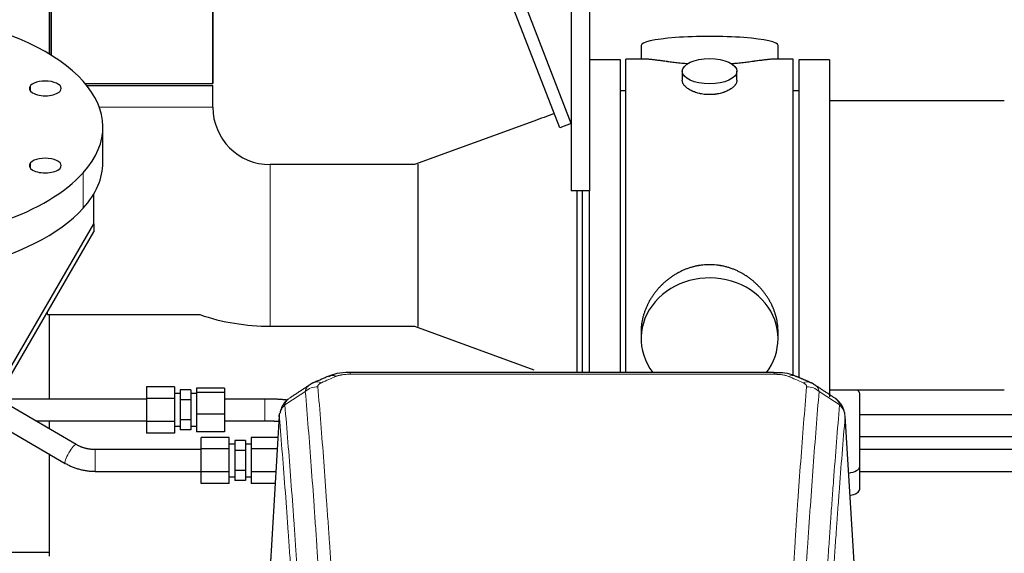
# Model space of a CAD drawing. Header units: inches. Extents: x 0 to 29700, y -16 to 21000.
# Tile 93 of 212: x 3378 to 3919, y 16970 to 17263. Entities that reach past the tile are written whole.
import ezdxf

# ---------------------------------------------------------------- set-up
doc = ezdxf.new("R2010")
doc.units = ezdxf.units.IN
doc.layers.add('254', color=7, linetype='Continuous', true_color=0xffffff)

msp = doc.modelspace()

# ---------------------------------------------------------------- linework, layer by layer
at = {"layer": '254', "color": 2, "linetype": 'Continuous', "lineweight": 25}
for p, q in [((3395.135, 17456.219), (3395.135, 17243.809)), ((3395.135, 17243.809), (3395.135, 17456.219)), ((3681.085, 17206.277), (3592.52, 17435.151)), ((3674.758, 17203.829), (3586.688, 17431.426)), ((3484.035, 17228.219), (3484.035, 17365.895)), ((3484.035, 17365.895), (3484.035, 17228.219)), ((3681.085, 17294.219), (3681.085, 17169.219)), ((3691.085, 17294.219), (3691.085, 17169.219)), ((3394.085, 17283.611), (3394.085, 17244.444)), ((3719.445, 17249.269), (3719.445, 17241.649)), ((3794.724, 17241.649), (3794.724, 17249.269)), ((3708.085, 17241.219), (3691.085, 17241.219)), ((3708.085, 17241.219), (3691.085, 17241.219)), ((3708.085, 17069.309), (3708.085, 17241.219)), ((3708.085, 17069.308), (3708.085, 17241.219)), ((3722.431, 17241.649), (3711.085, 17241.649)), ((3711.085, 17139.219), (3711.085, 17241.649)), ((3803.085, 17241.649), (3791.788, 17241.649)), ((3803.085, 17139.219), (3803.085, 17241.649)), ((3823.085, 17241.219), (3806.085, 17241.219)), ((3806.085, 17241.219), (3806.085, 17066.72)), ((3823.085, 17241.219), (3823.085, 17055.883)), ((3742.037, 17235.016), (3742.037, 17230.051)), ((3772.132, 17230.074), (3772.132, 17235.016)), ((3413.885, 17228.219), (3484.035, 17228.219)), ((3414.705, 17227.219), (3439.585, 17227.219)), ((3439.585, 17227.219), (3484.035, 17227.219)), ((3484.035, 17215.219), (3484.035, 17227.219)), ((3711.085, 17224.219), (3708.085, 17224.219)), ((3806.085, 17224.219), (3803.085, 17224.219)), ((3919.085, 17218.719), (3823.085, 17218.719)), ((3660.482, 17207.573), (3594.807, 17183.669)), ((3681.085, 17206.277), (3674.758, 17203.829)), ((3423.585, 17184.843), (3423.585, 17204.357)), ((3594.805, 17183.669), (3515.585, 17183.669)), ((3596.695, 17183.85), (3596.695, 17094.588)), ((3418.585, 17151.051), (3418.585, 17167.566)), ((3691.085, 17169.219), (3681.085, 17169.219)), ((3684.085, 17169.216), (3684.085, 17069.306)), ((3687.085, 17169.217), (3687.085, 17069.302)), ((3691.085, 17069.308), (3691.085, 17169.221)), ((3691.085, 17069.309), (3691.085, 17169.212)), ((3362.076, 17053.487), (3418.585, 17151.051)), ((3418.585, 17151.051), (3418.585, 17146.616)), ((3362.076, 17049.052), (3418.585, 17146.616)), ((3711.085, 17069.299), (3711.085, 17139.219)), ((3803.085, 17067.447), (3803.085, 17139.219)), ((3393.179, 17101.169), (3476.845, 17101.169)), ((3394.085, 17101.173), (3394.085, 17054.748)), ((3515.585, 17094.769), (3594.805, 17094.769)), ((3594.807, 17094.769), (3660.468, 17070.87)), ((3719.445, 17091.99), (3719.445, 17087.965)), ((3794.724, 17087.965), (3794.724, 17091.988)), ((3792.671, 17069.304), (3559.498, 17069.304)), ((3447.527, 17061.446), (3447.527, 17055.095)), ((3463.027, 17061.446), (3447.527, 17061.446)), ((3463.027, 17061.446), (3463.027, 17055.095)), ((3466.027, 17059.714), (3466.027, 17054.229)), ((3472.027, 17059.714), (3466.027, 17059.714)), ((3472.027, 17059.714), (3472.027, 17054.229)), ((3475.027, 17060.74), (3475.027, 17058.357)), ((3490.527, 17060.74), (3475.027, 17060.74)), ((3490.527, 17060.74), (3490.527, 17058.357)), ((3823.085, 17059.719), (3919.085, 17059.719)), ((3408.99, 17029.714), (3365.552, 17055.052)), ((3447.527, 17055.095), (3447.527, 17042.393)), ((3463.027, 17055.095), (3447.527, 17055.095)), ((3466.027, 17057.744), (3463.027, 17057.744)), ((3463.027, 17055.095), (3463.027, 17042.393)), ((3466.027, 17054.229), (3466.027, 17043.259)), ((3472.027, 17054.229), (3466.027, 17054.229)), ((3475.027, 17057.744), (3472.027, 17057.744)), ((3472.027, 17054.229), (3472.027, 17043.259)), ((3475.027, 17058.357), (3475.027, 17046.361)), ((3490.527, 17058.357), (3475.027, 17058.357)), ((3490.527, 17058.357), (3490.527, 17046.361)), ((3839.585, 17017.619), (3839.585, 17057.693)), ((3354.958, 17047.34), (3402.943, 17019.348)), ((3394.085, 17042.745), (3394.085, 17038.409)), ((3466.027, 17043.259), (3466.027, 17037.775)), ((3472.027, 17043.259), (3466.027, 17043.259)), ((3472.027, 17043.259), (3472.027, 17037.775)), ((3475.027, 17046.361), (3475.027, 17036.748)), ((3490.527, 17046.361), (3475.027, 17046.361)), ((3490.527, 17046.361), (3490.527, 17036.748)), ((3512.646, 17042.751), (3512.646, 17042.745)), ((3520.567, 17045.507), (3515.316, 16958.871)), ((3836.853, 16958.871), (3831.602, 17045.508)), ((3941.096, 17046.033), (3839.604, 17046.033)), ((3447.527, 17042.393), (3447.527, 17036.042)), ((3463.027, 17042.393), (3447.527, 17042.393)), ((3463.027, 17042.393), (3463.027, 17036.042)), ((3463.027, 17039.744), (3466.027, 17039.744)), ((3472.027, 17037.775), (3466.027, 17037.775)), ((3472.027, 17039.744), (3475.027, 17039.744)), ((3463.027, 17036.042), (3447.527, 17036.042)), ((3490.527, 17036.748), (3475.027, 17036.748)), ((3477.585, 17027.313), (3477.585, 17033.664)), ((3493.085, 17033.664), (3477.585, 17033.664)), ((3493.085, 17027.313), (3493.085, 17033.664)), ((3496.085, 17031.932), (3496.085, 17026.447)), ((3502.085, 17031.932), (3496.085, 17031.932)), ((3502.085, 17031.932), (3502.085, 17026.447)), ((3505.085, 17033.664), (3505.085, 17027.313)), ((3519.849, 17033.664), (3505.085, 17033.664)), ((3839.604, 17034.033), (3943.445, 17034.033)), ((3477.585, 17014.611), (3477.585, 17027.313)), ((3493.085, 17027.313), (3477.585, 17027.313)), ((3496.085, 17029.962), (3493.085, 17029.962)), ((3493.085, 17014.611), (3493.085, 17027.313)), ((3496.085, 17026.447), (3496.085, 17015.477)), ((3502.085, 17026.447), (3496.085, 17026.447)), ((3505.085, 17029.962), (3502.085, 17029.962)), ((3502.085, 17026.447), (3502.085, 17015.477)), ((3505.085, 17027.313), (3505.085, 17014.611)), ((3519.464, 17027.313), (3505.085, 17027.313)), ((3394.085, 17024.519), (3394.085, 16968.265)), ((3839.585, 17005.201), (3839.585, 17017.619)), ((3477.585, 17008.26), (3477.585, 17014.611)), ((3493.085, 17014.611), (3477.585, 17014.611)), ((3493.085, 17008.26), (3493.085, 17014.611)), ((3493.085, 17011.962), (3496.085, 17011.962)), ((3496.085, 17015.477), (3496.085, 17009.992)), ((3502.085, 17015.477), (3496.085, 17015.477)), ((3502.085, 17015.477), (3502.085, 17009.992)), ((3502.085, 17011.962), (3505.085, 17011.962)), ((3505.085, 17014.611), (3505.085, 17008.26)), ((3518.694, 17014.611), (3505.085, 17014.611)), ((3493.085, 17008.26), (3477.585, 17008.26)), ((3502.085, 17009.992), (3496.085, 17009.992)), ((3518.309, 17008.26), (3505.085, 17008.26)), ((3394.083, 16970.271), (3373.081, 16970.271))]:
    msp.add_line(p, q, dxfattribs=at)
at = {"layer": '254', "color": 110, "linetype": 'Continuous', "lineweight": 13}
for p, q in [((3383.866, 17224.015), (3383.866, 17227.108)), ((3484.035, 17215.219), (3421.627, 17215.219)), ((3383.866, 17181.606), (3383.866, 17184.699)), ((3515.585, 17183.669), (3515.585, 17139.219)), ((3412.737, 17159.663), (3412.737, 17179.177)), ((3515.585, 17139.219), (3515.585, 17094.769)), ((3393.179, 17102.752), (3393.179, 17101.169)), ((3559.498, 17069.304), (3559.498, 17068.351)), ((3792.671, 17068.351), (3559.498, 17068.351)), ((3792.671, 17069.302), (3792.671, 17068.351)), ((3512.646, 17054.744), (3512.646, 17048.744)), ((3512.646, 17048.744), (3512.646, 17042.751)), ((3520.569, 17044.885), (3515.321, 16958.296)), ((3836.848, 16958.296), (3831.6, 17044.885)), ((3419.322, 17014.962), (3419.322, 17026.962))]:
    msp.add_line(p, q, dxfattribs=at)
at = {"layer": '254', "color": 2, "linetype": 'Continuous', "lineweight": 25}
for radius, start in [(31.55, 180), (120.45, 251.23781)]:
    msp.add_arc((3515.585, 17215.219), radius, start, 270, dxfattribs=at)
for centre, major_axis, ratio, start_param, end_param in [((3281.085, 17204.357), (-142.5, 0), 0.4617486, 2.7488936, 5.8904862), ((3757.085, 17249.269), (37.64, 0), 0.1305262, 0, 3.1415927), ((3281.085, 17204.357), (-142.5, 0), 0.4617486, 5.8904862, 9.0320789), ((3391.95, 17225.561), (-8.75, 0), 0.4617486, 5.8904862, 9.0320789), ((3391.95, 17225.561), (-8.75, 0), 0.4617486, 2.7488936, 5.8904862), ((3281.085, 17184.843), (-142.5, 0), 0.4617486, 0, 2.7488936), ((3391.95, 17183.153), (-8.75, 0), 0.4617486, 5.8904862, 9.0320789), ((3391.95, 17183.153), (-8.75, 0), 0.4617486, 2.7488936, 5.8904862), ((3281.085, 17184.843), (-142.5, 0), 0.4617486, 2.7488936, 3.1416417), ((3757.085, 17087.965), (37.64, 0), 0.8870108, 0, 3.7346664), ((3757.085, 17087.965), (37.64, 0), 0.8870108, 5.6900133, 6.2831853), ((3551.74, 17058.141), (3.953, -9.186), 0.6419268, 2.5510147, 3.1418997), ((3831.585, 17057.693), (-8, 0), 0.4617486, 3.1415927, 3.722063), ((3831.585, 17017.619), (-8, 0), 0.4617486, 1.81384, 3.1415927), ((3831.585, 17005.201), (-8, 0), 0.4617486, 1.911273, 3.1415927)]:
    msp.add_ellipse(centre, major_axis=major_axis, ratio=ratio, start_param=start_param, end_param=end_param, dxfattribs=at)
msp.add_ellipse((3757.085, 17235.016), major_axis=(15.048, 0), ratio=0.4617486, dxfattribs=at)
at = {"layer": '254', "color": 110, "linetype": 'Continuous', "lineweight": 13}
for centre, major_axis, ratio, start_param, end_param in [((3543.731, 17054.684), (3.975, -9.176), 0.6408251, 2.5472213, 3.141301), ((3800.429, 17058.141), (-3.953, -9.186), 0.6419268, 3.1410059, 3.7321706), ((3808.438, 17054.684), (3.975, 9.176), 0.6408251, 0.0010737, 0.5943713), ((3541.759, 17052.491), (-9.964, -0.842), 0.9013977, 4.6363308, 5.3961502), ((3810.41, 17052.491), (-9.964, 0.842), 0.9013977, 4.0286278, 4.7884472), ((3405.966, 17024.531), (-3.023, -5.183), 0.2054816, 3.1428689, 6.2831853)]:
    msp.add_ellipse(centre, major_axis=major_axis, ratio=ratio, start_param=start_param, end_param=end_param, dxfattribs=at)
at = {"layer": '254', "color": 2, "linetype": 'Continuous', "lineweight": 25}
for points, knots in [([(3745.212, 17239.06), (3745.21, 17239.061), (3745.208, 17239.061), (3745.131, 17239.067), (3745.058, 17239.073), (3744.91, 17239.085), (3744.69, 17239.103), (3743.884, 17239.17), (3742.589, 17239.286), (3740.907, 17239.454), (3739.27, 17239.631), (3737.676, 17239.816), (3736.127, 17240.006), (3735.123, 17240.135), (3734.505, 17240.215), (3734.381, 17240.231), (3734.137, 17240.264), (3733.772, 17240.312), (3733.413, 17240.36), (3732.703, 17240.455), (3731.779, 17240.58), (3730.458, 17240.76), (3729.2, 17240.931), (3728.005, 17241.09), (3727.252, 17241.187), (3726.703, 17241.255), (3726.432, 17241.288), (3726.168, 17241.319), (3725.993, 17241.34), (3725.906, 17241.35), (3725.476, 17241.399), (3724.816, 17241.471), (3723.908, 17241.555), (3723.08, 17241.614), (3722.443, 17241.643), (3722.088, 17241.648), (3721.965, 17241.649)], [0, 0, 0, 0, 0.0002215, 0.0002215, 0.0071429, 0.0071429, 0.0140642, 0.027907, 0.083278, 0.1386489, 0.1940199, 0.2493909, 0.3047619, 0.3601329, 0.3601329, 0.3739756, 0.3739756, 0.3878184, 0.4155039, 0.4155039, 0.4708749, 0.5262458, 0.5816168, 0.6369878, 0.6923588, 0.6923588, 0.7200443, 0.733887, 0.733887, 0.7477298, 0.7477298, 0.8031008, 0.8584718, 0.9138427, 0.9692137, 1, 1, 1, 1]), ([(3792.209, 17241.649), (3792.085, 17241.648), (3791.728, 17241.643), (3791.087, 17241.614), (3790.254, 17241.554), (3789.644, 17241.498), (3789.245, 17241.457), (3789.164, 17241.449), (3789.001, 17241.432), (3788.755, 17241.406), (3788.503, 17241.377), (3787.989, 17241.318), (3787.281, 17241.233), (3786.153, 17241.089), (3784.958, 17240.93), (3783.697, 17240.758), (3782.811, 17240.637), (3782.13, 17240.545), (3781.785, 17240.498), (3781.433, 17240.45), (3781.198, 17240.419), (3781.079, 17240.403), (3780.484, 17240.323), (3779.517, 17240.195), (3778.02, 17240.003), (3776.476, 17239.814), (3774.885, 17239.629), (3773.247, 17239.452), (3772.123, 17239.34), (3771.267, 17239.259), (3770.836, 17239.22), (3770.401, 17239.181), (3770.182, 17239.162), (3770.109, 17239.156), (3769.963, 17239.143), (3769.676, 17239.119), (3769.388, 17239.095), (3769.173, 17239.078)], [0, 0, 0, 0, 0.0313476, 0.0871263, 0.142905, 0.1986836, 0.1986836, 0.2126283, 0.2126283, 0.226573, 0.2544623, 0.2544623, 0.310241, 0.3660196, 0.4217983, 0.477577, 0.5333556, 0.5333556, 0.561245, 0.5751896, 0.5751896, 0.5891343, 0.5891343, 0.644913, 0.7006917, 0.7564703, 0.812249, 0.8680277, 0.9238063, 0.9238063, 0.9516957, 0.9656403, 0.9656403, 0.9726127, 0.9726127, 0.979585, 1, 1, 1, 1]), ([(3757.085, 17222.141), (3756.587, 17222.141), (3756.093, 17222.156), (3755.114, 17222.214), (3754.629, 17222.256), (3753.667, 17222.369), (3753.189, 17222.44), (3752.598, 17222.545), (3752.421, 17222.578), (3752.245, 17222.613), (3752.127, 17222.637), (3752.069, 17222.649), (3751.776, 17222.71), (3751.546, 17222.762), (3750.863, 17222.928), (3750.419, 17223.05), (3749.555, 17223.317), (3749.135, 17223.461), (3748.522, 17223.695), (3748.32, 17223.776), (3748.023, 17223.901), (3747.924, 17223.943), (3747.778, 17224.008), (3747.729, 17224.03), (3747.632, 17224.074), (3747.199, 17224.271), (3746.789, 17224.479), (3746.096, 17224.864), (3745.768, 17225.063), (3745.146, 17225.476), (3744.853, 17225.689), (3744.509, 17225.963), (3744.441, 17226.019), (3744.308, 17226.13), (3744.243, 17226.186), (3744.052, 17226.354), (3743.931, 17226.467), (3743.583, 17226.808), (3743.373, 17227.037), (3742.998, 17227.501), (3742.832, 17227.734), (3742.617, 17228.087), (3742.551, 17228.206), (3742.475, 17228.354), (3742.46, 17228.384), (3742.432, 17228.443), (3742.418, 17228.473), (3742.377, 17228.562), (3742.351, 17228.621), (3742.23, 17228.917), (3742.158, 17229.152), (3742.061, 17229.615), (3742.037, 17229.845), (3742.037, 17230.075), (3742.037, 17230.078), (3742.037, 17230.081)], [0, 0, 0, 0, 0.0624454, 0.0624454, 0.1248907, 0.1248907, 0.1873361, 0.1873361, 0.2029474, 0.2107531, 0.2107531, 0.2185588, 0.2185588, 0.2497814, 0.2497814, 0.3122268, 0.3122268, 0.3746722, 0.3746722, 0.4058948, 0.4058948, 0.4215062, 0.4215062, 0.4293119, 0.4293119, 0.4371175, 0.4995629, 0.4995629, 0.5620082, 0.5620082, 0.6244536, 0.6244536, 0.6400649, 0.6400649, 0.6556763, 0.6556763, 0.686899, 0.686899, 0.7493443, 0.7493443, 0.8117897, 0.8117897, 0.8430124, 0.8430124, 0.850818, 0.850818, 0.8586237, 0.8586237, 0.874235, 0.874235, 0.9366804, 0.9366804, 0.9991258, 0.9991258, 1, 1, 1, 1]), ([(3772.132, 17230.077), (3772.132, 17229.849), (3772.108, 17229.62), (3772.013, 17229.157), (3771.941, 17228.923), (3771.75, 17228.454), (3771.631, 17228.219), (3771.452, 17227.923), (3771.415, 17227.864), (3771.357, 17227.775), (3771.337, 17227.745), (3771.297, 17227.686), (3771.194, 17227.538), (3771.083, 17227.392), (3770.8, 17227.042), (3770.59, 17226.812), (3770.129, 17226.36), (3769.878, 17226.138), (3769.468, 17225.81), (3769.327, 17225.701), (3769.106, 17225.54), (3769.031, 17225.487), (3768.878, 17225.381), (3768.801, 17225.328), (3768.409, 17225.068), (3768.079, 17224.868), (3767.387, 17224.483), (3767.025, 17224.299), (3766.268, 17223.949), (3765.873, 17223.782), (3765.41, 17223.605), (3765.359, 17223.585), (3765.255, 17223.547), (3765.203, 17223.527), (3765.046, 17223.47), (3764.73, 17223.358), (3764.408, 17223.253), (3763.758, 17223.052), (3763.315, 17222.93), (3762.411, 17222.711), (3761.949, 17222.613), (3761.242, 17222.486), (3761.003, 17222.447), (3760.642, 17222.394), (3760.521, 17222.377), (3760.279, 17222.344), (3760.158, 17222.329), (3759.55, 17222.257), (3759.061, 17222.214), (3758.077, 17222.156), (3757.582, 17222.141), (3757.085, 17222.141)], [0, 0, 0, 0, 0.0621483, 0.0621483, 0.1246718, 0.1246718, 0.1871952, 0.1871952, 0.2028261, 0.2028261, 0.2106415, 0.2106415, 0.2184569, 0.2497186, 0.2497186, 0.3122421, 0.3122421, 0.3747655, 0.3747655, 0.4060273, 0.4060273, 0.4216581, 0.4216581, 0.437289, 0.437289, 0.4998124, 0.4998124, 0.5623359, 0.5623359, 0.6248593, 0.6248593, 0.6326748, 0.6326748, 0.6404902, 0.6404902, 0.656121, 0.6873828, 0.6873828, 0.7499062, 0.7499062, 0.8124297, 0.8124297, 0.8436914, 0.8436914, 0.8593222, 0.8593222, 0.8749531, 0.8749531, 0.9374766, 0.9374766, 1, 1, 1, 1]), ([(3794.724, 17091.953), (3794.724, 17092.485), (3794.709, 17093.022), (3794.664, 17093.84), (3794.64, 17094.19), (3794.61, 17094.542), (3794.597, 17094.682), (3794.591, 17094.753), (3794.571, 17094.964), (3794.498, 17095.668), (3794.325, 17096.931), (3794.005, 17098.608), (3793.596, 17100.278), (3793.1, 17101.94), (3792.517, 17103.593), (3792.069, 17104.689), (3791.77, 17105.372), (3791.709, 17105.509), (3791.586, 17105.781), (3791.4, 17106.189), (3791.205, 17106.593), (3790.808, 17107.396), (3790.252, 17108.455), (3789.343, 17110.006), (3788.361, 17111.521), (3787.304, 17112.998), (3786.549, 17113.958), (3785.965, 17114.667), (3785.767, 17114.902), (3785.465, 17115.252), (3785.363, 17115.369), (3785.159, 17115.6), (3784.646, 17116.174), (3783.695, 17117.18), (3782.37, 17118.459), (3780.989, 17119.675), (3779.551, 17120.829), (3778.057, 17121.92), (3777.022, 17122.603), (3776.23, 17123.098), (3775.964, 17123.26), (3775.628, 17123.46), (3775.561, 17123.499), (3775.426, 17123.578), (3775.223, 17123.696), (3774.478, 17124.12), (3773.242, 17124.774), (3771.562, 17125.561), (3769.85, 17126.263), (3768.104, 17126.878), (3766.324, 17127.407), (3765.115, 17127.699), (3764.199, 17127.895), (3763.892, 17127.957), (3763.507, 17128.029), (3763.43, 17128.043), (3763.275, 17128.071), (3763.044, 17128.112), (3762.195, 17128.253), (3760.805, 17128.437), (3758.952, 17128.585), (3757.098, 17128.634), (3755.244, 17128.586), (3753.389, 17128.44), (3752.152, 17128.277), (3751.379, 17128.154), (3751.224, 17128.128), (3750.915, 17128.075), (3750.452, 17127.992), (3749.993, 17127.9), (3749.077, 17127.704), (3747.868, 17127.413), (3746.086, 17126.885), (3744.335, 17126.269), (3742.614, 17125.565), (3741.488, 17125.037), (3740.651, 17124.62), (3740.374, 17124.477), (3740.028, 17124.294), (3739.89, 17124.22), (3739.615, 17124.071), (3738.864, 17123.656), (3737.662, 17122.942), (3736.114, 17121.921), (3734.62, 17120.831), (3733.18, 17119.676), (3731.794, 17118.454), (3730.906, 17117.596), (3730.416, 17117.101), (3730.362, 17117.046), (3730.254, 17116.935), (3730.2, 17116.88), (3730.038, 17116.713), (3729.718, 17116.378), (3729.405, 17116.038), (3728.788, 17115.354), (3727.989, 17114.428), (3726.864, 17112.996), (3725.81, 17111.523), (3724.828, 17110.01), (3723.918, 17108.456), (3723.36, 17107.393), (3723.027, 17106.721), (3722.961, 17106.586), (3722.831, 17106.315), (3722.639, 17105.909), (3722.456, 17105.502), (3722.099, 17104.687), (3721.654, 17103.596), (3721.072, 17101.949), (3720.576, 17100.291), (3720.168, 17098.624), (3719.846, 17096.947), (3719.692, 17095.823), (3719.614, 17095.118), (3719.6, 17094.977), (3719.573, 17094.696), (3719.535, 17094.274), (3719.506, 17093.855), (3719.461, 17093.03), (3719.445, 17092.487), (3719.445, 17091.948)], [0, 0, 0, 0, 0.0151373, 0.0151373, 0.0229562, 0.0249109, 0.0249109, 0.0268656, 0.0268656, 0.030775, 0.0464127, 0.0620504, 0.0776881, 0.0933258, 0.1089635, 0.1246012, 0.1246012, 0.1285107, 0.1285107, 0.1324201, 0.1402389, 0.1402389, 0.1558766, 0.1715144, 0.1871521, 0.2027898, 0.2184275, 0.2184275, 0.2262463, 0.2262463, 0.2301558, 0.2301558, 0.2340652, 0.2497029, 0.2653406, 0.2809783, 0.296616, 0.3122537, 0.3278914, 0.3278914, 0.3357103, 0.3357103, 0.337665, 0.337665, 0.3396197, 0.3435291, 0.3591668, 0.3748045, 0.3904422, 0.4060799, 0.4217176, 0.4373554, 0.4373554, 0.4451742, 0.4451742, 0.4471289, 0.4471289, 0.4490836, 0.4529931, 0.4686308, 0.4842685, 0.4999062, 0.5155439, 0.5311816, 0.5468193, 0.5468193, 0.5507287, 0.5507287, 0.5546381, 0.562457, 0.562457, 0.5780947, 0.5937324, 0.6093701, 0.6250078, 0.6406455, 0.6406455, 0.6484644, 0.6484644, 0.6504191, 0.6523738, 0.6562832, 0.6719209, 0.6875586, 0.7031963, 0.7188341, 0.7344718, 0.7501095, 0.7501095, 0.7520642, 0.7520642, 0.7540189, 0.7540189, 0.7579283, 0.7657472, 0.7657472, 0.7813849, 0.7970226, 0.8126603, 0.828298, 0.8439357, 0.8595734, 0.8595734, 0.8634828, 0.8634828, 0.8673923, 0.8752111, 0.8752111, 0.8908488, 0.9064865, 0.9221242, 0.9377619, 0.9533996, 0.9690373, 0.9690373, 0.9729468, 0.9729468, 0.9768562, 0.984675, 0.984675, 1, 1, 1, 1]), ([(3560.798, 17069.287), (3559.571, 17069.328), (3556.128, 17069.25), (3551.476, 17068.837), (3548.562, 17067.499), (3547.609, 17066.965)], [0, 0, 0, 0, 0.2626427, 0.7503035, 1, 1, 1, 1]), ([(3804.315, 17067.194), (3803.705, 17067.518), (3801.482, 17068.537), (3797.494, 17069.15), (3794.175, 17069.253), (3792.668, 17069.176)], [0, 0, 0, 0, 0.1794368, 0.6379712, 1, 1, 1, 1]), ([(3525.51, 17054.695), (3524.99, 17054.322), (3523.932, 17053.413), (3522.569, 17051.631), (3521.515, 17049.475), (3521.099, 17047.949), (3520.964, 17047.176)], [0, 0, 0, 0, 0.2123708, 0.4683651, 0.7393635, 1, 1, 1, 1]), ([(3831.518, 17046.168), (3831.407, 17047.118), (3830.963, 17048.957), (3829.671, 17051.573), (3827.99, 17053.67), (3826.699, 17054.713), (3826.077, 17055.133)], [0, 0, 0, 0, 0.2790385, 0.5536712, 0.8024065, 1, 1, 1, 1]), ([(3520.569, 17044.885), (3520.568, 17044.897), (3520.566, 17044.92), (3520.565, 17044.956), (3520.563, 17044.991), (3520.562, 17045.026), (3520.56, 17045.061), (3520.56, 17045.096), (3520.559, 17045.131), (3520.558, 17045.165), (3520.558, 17045.2), (3520.558, 17045.235), (3520.559, 17045.27), (3520.559, 17045.304), (3520.56, 17045.339), (3520.561, 17045.373), (3520.562, 17045.408), (3520.563, 17045.442), (3520.565, 17045.476), (3520.567, 17045.511), (3520.569, 17045.545), (3520.572, 17045.579), (3520.574, 17045.613), (3520.577, 17045.647), (3520.58, 17045.681), (3520.583, 17045.715), (3520.587, 17045.749), (3520.591, 17045.783), (3520.595, 17045.817), (3520.599, 17045.85), (3520.603, 17045.884), (3520.608, 17045.917), (3520.613, 17045.951), (3520.618, 17045.984), (3520.623, 17046.018), (3520.629, 17046.051), (3520.635, 17046.084), (3520.641, 17046.117), (3520.647, 17046.15), (3520.654, 17046.183), (3520.66, 17046.216), (3520.667, 17046.249), (3520.674, 17046.282), (3520.682, 17046.315), (3520.689, 17046.348), (3520.697, 17046.38), (3520.705, 17046.413), (3520.713, 17046.445), (3520.722, 17046.478), (3520.731, 17046.51), (3520.739, 17046.542), (3520.749, 17046.575), (3520.758, 17046.607), (3520.768, 17046.639), (3520.777, 17046.671), (3520.787, 17046.703), (3520.798, 17046.735), (3520.808, 17046.767), (3520.819, 17046.798), (3520.83, 17046.83), (3520.841, 17046.862), (3520.852, 17046.893), (3520.863, 17046.925), (3520.875, 17046.956), (3520.885, 17046.982), (3520.891, 17046.998), (3520.893, 17047.003)], [0, 0, 0, 0, 0.0160287, 0.0320483, 0.0480589, 0.0640604, 0.080053, 0.0960364, 0.1120109, 0.1279763, 0.1439327, 0.1598801, 0.1758184, 0.1917478, 0.2076681, 0.2235794, 0.2394817, 0.255375, 0.2712593, 0.2871346, 0.3030009, 0.3188582, 0.3347065, 0.3505458, 0.3663762, 0.3821975, 0.3980099, 0.4138133, 0.4296077, 0.4453931, 0.4611696, 0.4769371, 0.4926957, 0.5084453, 0.5241859, 0.5399176, 0.5556403, 0.5713541, 0.5870589, 0.6027548, 0.6184418, 0.6341198, 0.6497889, 0.6654491, 0.6811003, 0.6967426, 0.712376, 0.7280004, 0.743616, 0.7592226, 0.7748203, 0.7904091, 0.8059891, 0.8215601, 0.8371222, 0.8526754, 0.8682197, 0.8837552, 0.8992817, 0.9147994, 0.9303082, 0.9458081, 0.9612991, 0.9767813, 0.9922546, 1, 1, 1, 1]), ([(4079.464, 17026.962), (4064.175, 17026.962), (4020.086, 17026.962), (3949.77, 17026.962), (3885.104, 17026.962), (3849.236, 17026.962), (3839.596, 17026.962)], [0, 0, 0, 0, 0.1912262, 0.5514107, 0.8794291, 1, 1, 1, 1]), ([(3839.596, 17014.962), (3876.123, 17014.962), (3955.832, 17014.962), (4035.542, 17014.962), (4078.725, 17014.962)], [0, 0, 0, 0, 0.458247, 1, 1, 1, 1])]:
    msp.add_open_spline(points, degree=3, knots=knots, dxfattribs=at)
for points, degree in [([(3671.694, 17211.743), (3667.957, 17210.353), (3664.219, 17208.963), (3660.481, 17207.573)], 3), ([(3547.787, 17067.324), (3539.756, 17063.855)], 1), ([(3812.412, 17063.859), (3808.397, 17065.602), (3804.383, 17067.32)], 2), ([(3537.366, 17062.581), (3531.737, 17058.86), (3526.115, 17055.149)], 2), ([(3539.787, 17063.788), (3538.425, 17063.485), (3537.435, 17062.555)], 2), ([(3814.726, 17062.518), (3813.694, 17063.42), (3812.371, 17063.778)], 2), ([(3826.055, 17055.149), (3820.44, 17058.855), (3814.818, 17062.572)], 2), ([(3447.527, 17054.744), (3366.083, 17054.744)], 1), ([(3512.646, 17054.744), (3490.527, 17054.744)], 1), ([(3524.979, 17054.161), (3519.281, 17054.73), (3512.646, 17054.744)], 2), ([(3386.65, 17042.745), (3447.527, 17042.745)], 1), ([(3490.527, 17042.745), (3512.646, 17042.745)], 1), ([(3512.646, 17042.745), (3516.743, 17042.741), (3520.397, 17042.505)], 2), ([(3419.322, 17026.962), (3413.697, 17026.942), (3408.985, 17029.716)], 2), ([(3477.585, 17026.962), (3419.322, 17026.962)], 1), ([(3402.947, 17019.346), (3410.493, 17015.055), (3419.322, 17014.962)], 2), ([(3419.322, 17014.962), (3477.585, 17014.962)], 1)]:
    msp.add_open_spline(points, degree=degree, dxfattribs=at)
at = {"layer": '254', "color": 110, "linetype": 'Continuous', "lineweight": 13}
for points in [[(3551.74, 17067.184), (3549.071, 17066.031), (3546.401, 17064.874), (3543.731, 17063.713)], [(3808.438, 17063.713), (3805.768, 17064.874), (3803.098, 17066.031), (3800.429, 17067.184)], [(3534.876, 17058.922), (3531.123, 17056.446), (3527.373, 17053.972), (3523.624, 17051.501)], [(3828.545, 17051.501), (3824.796, 17053.972), (3821.046, 17056.446), (3817.293, 17058.922)]]:
    msp.add_open_spline(points, degree=3, dxfattribs=at)
for points, knots in [([(3551.74, 17067.184), (3551.865, 17067.238), (3551.995, 17067.29), (3552.197, 17067.366), (3552.265, 17067.39), (3552.403, 17067.438), (3552.472, 17067.462), (3552.825, 17067.576), (3553.119, 17067.659), (3553.729, 17067.809), (3554.045, 17067.876), (3554.453, 17067.952), (3554.535, 17067.966), (3554.7, 17067.995), (3554.782, 17068.008), (3555.03, 17068.048), (3555.197, 17068.072), (3555.698, 17068.141), (3556.035, 17068.179), (3556.715, 17068.244), (3557.057, 17068.27), (3557.747, 17068.311), (3558.094, 17068.326), (3558.793, 17068.346), (3559.145, 17068.351), (3559.498, 17068.351)], [0, 0, 0, 0, 0.0625, 0.0625, 0.09375, 0.09375, 0.125, 0.125, 0.25, 0.25, 0.375, 0.375, 0.40625, 0.40625, 0.4375, 0.4375, 0.5, 0.5, 0.625, 0.625, 0.75, 0.75, 0.875, 0.875, 1, 1, 1, 1]), ([(3792.671, 17068.351), (3793.024, 17068.351), (3793.378, 17068.346), (3793.819, 17068.334), (3793.907, 17068.331), (3794.083, 17068.324), (3794.171, 17068.321), (3794.435, 17068.309), (3794.609, 17068.3), (3795.131, 17068.269), (3795.476, 17068.242), (3796.159, 17068.176), (3796.496, 17068.138), (3797.164, 17068.046), (3797.494, 17067.993), (3797.86, 17067.925), (3797.9, 17067.917), (3797.981, 17067.902), (3798.101, 17067.878), (3798.379, 17067.82), (3798.611, 17067.767), (3799.065, 17067.655), (3799.356, 17067.572), (3799.913, 17067.391), (3800.179, 17067.292), (3800.429, 17067.184)], [0, 0, 0, 0, 0.125, 0.125, 0.15625, 0.15625, 0.1875, 0.1875, 0.25, 0.25, 0.375, 0.375, 0.5, 0.5, 0.625, 0.625, 0.640625, 0.640625, 0.65625, 0.6875, 0.75, 0.75, 0.875, 0.875, 1, 1, 1, 1]), ([(3534.876, 17058.922), (3534.912, 17059.166), (3534.966, 17059.405), (3535.054, 17059.695), (3535.072, 17059.753), (3535.112, 17059.868), (3535.133, 17059.925), (3535.198, 17060.095), (3535.246, 17060.206), (3535.403, 17060.534), (3535.644, 17060.956), (3535.952, 17061.348), (3536.208, 17061.63), (3536.32, 17061.745), (3536.439, 17061.858), (3536.487, 17061.902), (3536.511, 17061.924), (3536.584, 17061.991), (3536.634, 17062.034), (3536.888, 17062.249), (3537.107, 17062.411), (3537.348, 17062.569), (3537.357, 17062.575), (3537.366, 17062.58)], [0, 0, 0, 0, 0.1656246, 0.1656246, 0.2070308, 0.2070308, 0.2484369, 0.2484369, 0.3312492, 0.3312492, 0.4968738, 0.6624984, 0.6624984, 0.7453108, 0.7660138, 0.7660138, 0.7867169, 0.7867169, 0.8281231, 0.8281231, 0.9937477, 0.9937477, 1, 1, 1, 1]), ([(3546.85, 16876.483), (3546.412, 16885.052), (3545.52, 16901.95), (3544.598, 16918.373), (3543.895, 16930.512), (3543.659, 16934.528), (3543.183, 16942.501), (3542.943, 16946.458), (3542.216, 16958.24), (3541.724, 16965.972), (3541.1, 16975.486), (3540.975, 16977.381), (3540.723, 16981.155), (3540.344, 16986.793), (3539.961, 16992.36), (3539.189, 17003.402), (3538.146, 17017.874), (3536.536, 17038.835), (3535.434, 17052.309), (3534.876, 17058.922)], [0, 0, 0, 0, 0.125, 0.25, 0.25, 0.3125, 0.3125, 0.375, 0.375, 0.5, 0.5, 0.53125, 0.53125, 0.5625, 0.625, 0.625, 0.75, 0.875, 1, 1, 1, 1]), ([(3541.759, 17061.511), (3541.751, 17061.613), (3541.753, 17061.715), (3541.77, 17061.842), (3541.774, 17061.868), (3541.784, 17061.919), (3541.789, 17061.944), (3541.808, 17062.02), (3541.824, 17062.071), (3541.879, 17062.221), (3541.928, 17062.319), (3542.048, 17062.514), (3542.12, 17062.609), (3542.246, 17062.751), (3542.291, 17062.798), (3542.364, 17062.867), (3542.389, 17062.89), (3542.44, 17062.936), (3542.466, 17062.959), (3542.601, 17063.072), (3542.719, 17063.159), (3542.975, 17063.328), (3543.113, 17063.409), (3543.408, 17063.565), (3543.565, 17063.64), (3543.731, 17063.713)], [0, 0, 0, 0, 0.125, 0.125, 0.15625, 0.15625, 0.1875, 0.1875, 0.25, 0.25, 0.375, 0.375, 0.5, 0.5, 0.5625, 0.5625, 0.59375, 0.59375, 0.625, 0.625, 0.75, 0.75, 0.875, 0.875, 1, 1, 1, 1]), ([(3541.759, 17061.511), (3542.317, 17054.891), (3543.417, 17041.401), (3545.025, 17020.416), (3546.067, 17005.927), (3546.838, 16994.873), (3547.22, 16989.299), (3547.599, 16983.654), (3547.85, 16979.876), (3547.975, 16977.979), (3548.599, 16968.454), (3549.09, 16960.712), (3549.815, 16948.917), (3550.055, 16944.956), (3550.531, 16936.973), (3550.767, 16932.952), (3551.469, 16920.799), (3552.39, 16904.357), (3553.28, 16887.438), (3553.718, 16878.859)], [0, 0, 0, 0, 0.125, 0.25, 0.375, 0.375, 0.4375, 0.46875, 0.46875, 0.5, 0.5, 0.625, 0.625, 0.6875, 0.6875, 0.75, 0.75, 0.875, 1, 1, 1, 1]), ([(3798.452, 16878.859), (3798.889, 16887.438), (3799.779, 16904.357), (3800.7, 16920.799), (3801.402, 16932.952), (3801.638, 16936.973), (3802.114, 16944.956), (3802.354, 16948.917), (3803.079, 16960.712), (3803.57, 16968.454), (3804.194, 16977.979), (3804.319, 16979.876), (3804.57, 16983.654), (3804.949, 16989.299), (3805.331, 16994.873), (3806.102, 17005.927), (3807.144, 17020.416), (3808.752, 17041.401), (3809.853, 17054.891), (3810.41, 17061.511)], [0, 0, 0, 0, 0.125, 0.25, 0.25, 0.3125, 0.3125, 0.375, 0.375, 0.5, 0.5, 0.53125, 0.53125, 0.5625, 0.625, 0.625, 0.75, 0.875, 1, 1, 1, 1]), ([(3817.293, 17058.922), (3816.735, 17052.309), (3815.633, 17038.835), (3814.023, 17017.874), (3812.98, 17003.402), (3812.208, 16992.36), (3811.825, 16986.793), (3811.446, 16981.155), (3811.194, 16977.381), (3811.069, 16975.486), (3810.445, 16965.972), (3809.953, 16958.24), (3809.227, 16946.458), (3808.986, 16942.501), (3808.51, 16934.528), (3808.274, 16930.512), (3807.571, 16918.373), (3806.649, 16901.95), (3805.757, 16885.052), (3805.319, 16876.483)], [0, 0, 0, 0, 0.125, 0.25, 0.375, 0.375, 0.4375, 0.46875, 0.46875, 0.5, 0.5, 0.625, 0.625, 0.6875, 0.6875, 0.75, 0.75, 0.875, 1, 1, 1, 1]), ([(3808.438, 17063.713), (3808.604, 17063.64), (3808.762, 17063.565), (3808.948, 17063.466), (3808.985, 17063.446), (3809.057, 17063.406), (3809.093, 17063.385), (3809.197, 17063.323), (3809.264, 17063.282), (3809.456, 17063.155), (3809.691, 17062.981), (3809.882, 17062.797), (3810.008, 17062.656), (3810.047, 17062.608), (3810.101, 17062.535), (3810.119, 17062.511), (3810.152, 17062.462), (3810.168, 17062.437), (3810.244, 17062.315), (3810.292, 17062.216), (3810.365, 17062.016), (3810.389, 17061.916), (3810.416, 17061.715), (3810.419, 17061.613), (3810.41, 17061.511)], [0, 0, 0, 0, 0.125, 0.125, 0.15625, 0.15625, 0.1875, 0.1875, 0.25, 0.25, 0.375, 0.5, 0.5, 0.5625, 0.5625, 0.59375, 0.59375, 0.625, 0.625, 0.75, 0.75, 0.875, 0.875, 1, 1, 1, 1]), ([(3814.808, 17062.578), (3814.817, 17062.571), (3814.827, 17062.565), (3815.069, 17062.406), (3815.504, 17062.082), (3815.877, 17061.723), (3816.133, 17061.441), (3816.214, 17061.344), (3816.33, 17061.197), (3816.368, 17061.147), (3816.441, 17061.046), (3816.477, 17060.995), (3816.649, 17060.739), (3816.77, 17060.528), (3816.977, 17060.091), (3817.15, 17059.642), (3817.257, 17059.166), (3817.293, 17058.922)], [0, 0, 0, 0, 0.0068075, 0.0068075, 0.1723396, 0.3378717, 0.3378717, 0.4206377, 0.4206377, 0.4620207, 0.4620207, 0.5034038, 0.5034038, 0.6689358, 0.6689358, 0.8344679, 1, 1, 1, 1]), ([(3523.624, 17051.501), (3523.753, 17052.026), (3523.931, 17052.515), (3524.388, 17053.413), (3524.666, 17053.822), (3525.153, 17054.368), (3525.328, 17054.539), (3525.694, 17054.853), (3525.884, 17054.997), (3526.085, 17055.129)], [0, 0, 0, 0, 0.335226, 0.335226, 0.6704519, 0.6704519, 0.8380649, 0.8380649, 1, 1, 1, 1]), ([(3826.085, 17055.129), (3826.285, 17054.996), (3826.476, 17054.853), (3826.841, 17054.539), (3827.016, 17054.368), (3827.504, 17053.822), (3827.781, 17053.413), (3828.238, 17052.515), (3828.416, 17052.026), (3828.545, 17051.501)], [0, 0, 0, 0, 0.1617419, 0.1617419, 0.3293935, 0.3293935, 0.6646968, 0.6646968, 1, 1, 1, 1]), ([(3520.569, 17044.885), (3520.598, 17045.491), (3520.688, 17046.097), (3520.911, 17046.99), (3521, 17047.285), (3521.206, 17047.867), (3521.323, 17048.154), (3521.584, 17048.718), (3521.729, 17048.995), (3522.043, 17049.536), (3522.213, 17049.8), (3522.577, 17050.314), (3522.771, 17050.564), (3523.181, 17051.045), (3523.398, 17051.278), (3523.624, 17051.501)], [0, 0, 0, 0, 0.25, 0.25, 0.375, 0.375, 0.5, 0.5, 0.625, 0.625, 0.75, 0.75, 0.875, 0.875, 1, 1, 1, 1]), ([(3523.624, 17051.501), (3524.195, 17044.81), (3525.323, 17031.168), (3526.968, 17009.926), (3528.035, 16995.247), (3528.823, 16984.043), (3529.214, 16978.393), (3529.666, 16971.716), (3529.858, 16968.836), (3529.986, 16966.912), (3530.05, 16965.948), (3530.369, 16961.118), (3530.749, 16955.275), (3531.186, 16948.374), (3531.373, 16945.399), (3531.497, 16943.412), (3531.559, 16942.417), (3532.115, 16933.439), (3533.088, 16917.231), (3534.499, 16892.179), (3535.407, 16874.983), (3535.853, 16866.261)], [0, 0, 0, 0, 0.125, 0.25, 0.375, 0.375, 0.4375, 0.46875, 0.484375, 0.484375, 0.5, 0.5, 0.5625, 0.59375, 0.609375, 0.609375, 0.625, 0.625, 0.75, 0.875, 1, 1, 1, 1]), ([(3816.316, 16866.261), (3816.372, 16867.351), (3816.428, 16868.439), (3816.54, 16870.612), (3816.708, 16873.865), (3817.104, 16881.416), (3817.447, 16887.817), (3818.14, 16900.527), (3819.081, 16917.224), (3820.539, 16941.526), (3821.543, 16957.23), (3822.117, 16965.924), (3822.181, 16966.888), (3822.309, 16968.812), (3822.502, 16971.692), (3822.953, 16978.371), (3823.345, 16984.024), (3823.673, 16988.694), (3823.739, 16989.626), (3823.871, 16991.486), (3824.069, 16994.271), (3824.534, 17000.724), (3824.937, 17006.182), (3825.749, 17017.001), (3826.846, 17031.166), (3827.974, 17044.81), (3828.545, 17051.501)], [0, 0, 0, 0, 0.015625, 0.015625, 0.03125, 0.0625, 0.125, 0.125, 0.25, 0.375, 0.5, 0.5, 0.515625, 0.515625, 0.53125, 0.5625, 0.625, 0.625, 0.640625, 0.640625, 0.65625, 0.6875, 0.75, 0.75, 0.875, 1, 1, 1, 1]), ([(3828.545, 17051.501), (3828.771, 17051.278), (3828.988, 17051.045), (3829.398, 17050.564), (3829.592, 17050.314), (3829.956, 17049.8), (3830.126, 17049.536), (3830.44, 17048.995), (3830.585, 17048.718), (3830.846, 17048.154), (3830.963, 17047.867), (3831.169, 17047.285), (3831.258, 17046.99), (3831.481, 17046.097), (3831.571, 17045.491), (3831.6, 17044.885)], [0, 0, 0, 0, 0.125, 0.125, 0.25, 0.25, 0.375, 0.375, 0.5, 0.5, 0.625, 0.625, 0.75, 0.75, 1, 1, 1, 1]), ([(3532.764, 16860.199), (3532.319, 16868.893), (3531.413, 16886.035), (3530.006, 16911.009), (3529.036, 16927.167), (3528.482, 16936.118), (3528.42, 16937.11), (3528.296, 16939.091), (3528.11, 16942.057), (3527.674, 16948.937), (3527.295, 16954.762), (3526.977, 16959.578), (3526.913, 16960.539), (3526.785, 16962.457), (3526.594, 16965.329), (3526.143, 16971.986), (3525.753, 16977.62), (3524.967, 16988.79), (3523.904, 17003.427), (3522.263, 17024.608), (3521.138, 17038.212), (3520.569, 17044.885)], [0, 0, 0, 0, 0.125, 0.25, 0.375, 0.375, 0.390625, 0.390625, 0.40625, 0.4375, 0.5, 0.5, 0.515625, 0.515625, 0.53125, 0.5625, 0.625, 0.625, 0.75, 0.875, 1, 1, 1, 1]), ([(3831.6, 17044.885), (3831.031, 17038.212), (3829.906, 17024.607), (3828.812, 17010.482), (3828.003, 16999.694), (3827.601, 16994.251), (3827.137, 16987.816), (3826.939, 16985.04), (3826.808, 16983.186), (3826.742, 16982.256), (3826.414, 16977.599), (3826.024, 16971.963), (3825.574, 16965.305), (3825.382, 16962.433), (3825.254, 16960.515), (3825.191, 16959.553), (3824.618, 16950.886), (3823.617, 16935.229), (3822.162, 16911.002), (3820.756, 16886.034), (3819.85, 16868.893), (3819.405, 16860.199)], [0, 0, 0, 0, 0.125, 0.25, 0.25, 0.3125, 0.34375, 0.359375, 0.359375, 0.375, 0.375, 0.4375, 0.46875, 0.484375, 0.484375, 0.5, 0.5, 0.625, 0.75, 0.875, 1, 1, 1, 1])]:
    msp.add_open_spline(points, degree=3, knots=knots, dxfattribs=at)

doc.saveas('drawing.dxf')
